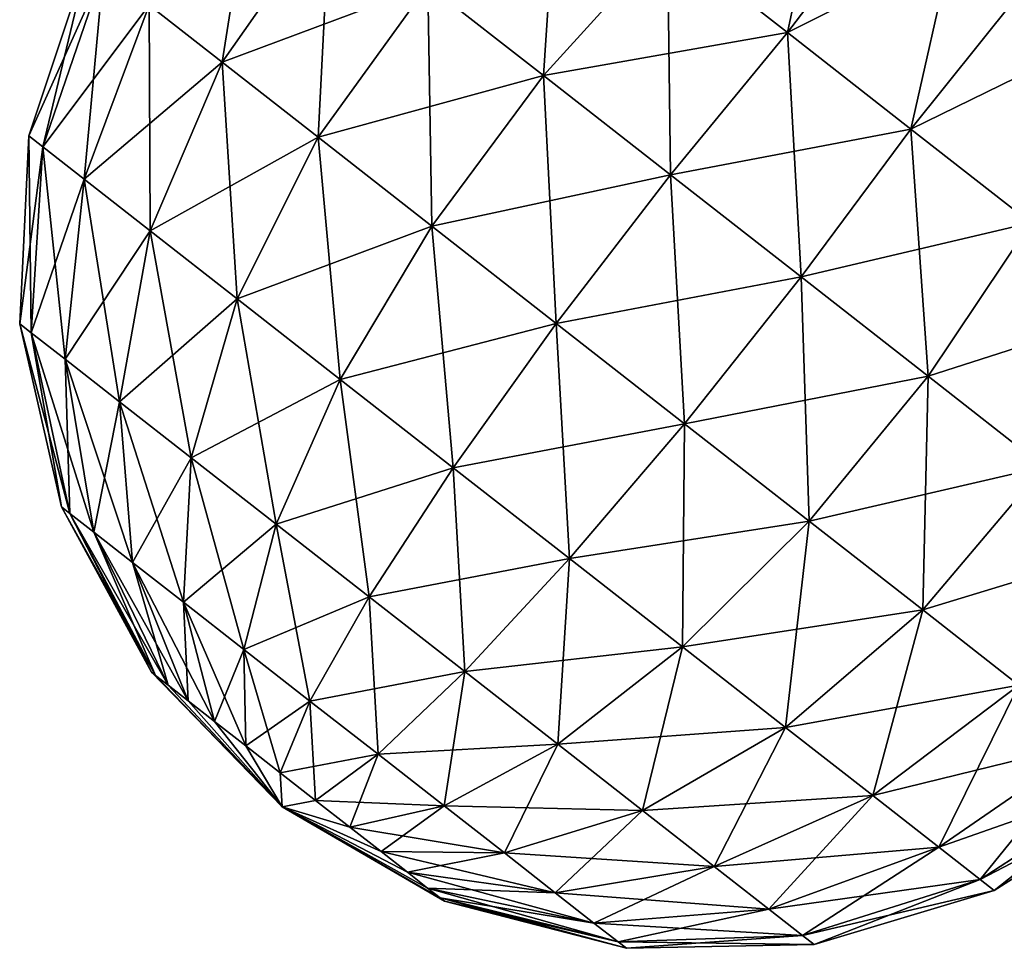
# Model space of a CAD drawing. Header units: millimetres. Extents: x -84 to 84, y -375 to 242.
# Tile 3 of 166: x -84 to -75, y 25 to 34. Entities that reach past the tile are written whole.
import ezdxf

# ---------------------------------------------------------------- set-up
doc = ezdxf.new("R2010")
doc.units = ezdxf.units.MM
doc.header["$LTSCALE"] = 81.481481
doc.layers.add('191', color=7, linetype='CONTINUOUS')
doc.layers.add('197', color=7, linetype='CONTINUOUS')

msp = doc.modelspace()

# ---------------------------------------------------------------- linework, layer by layer
at = {"layer": '191', "color": 7, "linetype": 'CONTINUOUS', "true_color": 0xa2afbf}
for points in [[(-83.1568, 33.8879, 12.3278), (-82.4827, 33.3612, 13.567), (-82.1726, 35.3187, 12.3831), (-83.1568, 33.8879, 12.3278)], [(-82.1726, 35.3187, 12.3831), (-82.4827, 33.3612, 13.567), (-81.4857, 34.7821, 13.6459), (-82.1726, 35.3187, 12.3831)], [(-80.5806, 34.0749, 14.6635), (-79.5099, 33.2384, 15.3766), (-79.3751, 35.292, 14.3728), (-80.5806, 34.0749, 14.6635)], [(-79.3751, 35.292, 14.3728), (-79.5099, 33.2384, 15.3766), (-78.3638, 34.5019, 15.0464), (-79.3751, 35.292, 14.3728)], [(-78.3638, 34.5019, 15.0464), (-77.2549, 33.6356, 15.3932), (-76.8989, 35.3028, 14.4336), (-78.3638, 34.5019, 15.0464)], [(-76.8989, 35.3028, 14.4336), (-77.2549, 33.6356, 15.3932), (-76.3255, 34.8547, 14.5919), (-76.8989, 35.3028, 14.4336)], [(-82.4827, 33.3612, 13.567), (-81.5946, 32.6673, 14.5656), (-81.4857, 34.7821, 13.6459), (-82.4827, 33.3612, 13.567)], [(-81.4857, 34.7821, 13.6459), (-81.5946, 32.6673, 14.5656), (-80.5806, 34.0749, 14.6635), (-81.4857, 34.7821, 13.6459)], [(-76.3255, 34.8547, 14.5919), (-77.2549, 33.6356, 15.3932), (-75.7401, 34.3974, 14.645), (-76.3255, 34.8547, 14.5919)], [(-79.5099, 33.2384, 15.3766), (-78.3358, 32.3211, 15.7438), (-78.3638, 34.5019, 15.0464), (-79.5099, 33.2384, 15.3766)], [(-78.3638, 34.5019, 15.0464), (-78.3358, 32.3211, 15.7438), (-77.2549, 33.6356, 15.3932), (-78.3638, 34.5019, 15.0464)], [(-84.2697, 32.6799, 9.425), (-84.14, 32.5785, 10.7805), (-83.7206, 34.3284, 9.425), (-84.2697, 32.6799, 9.425)], [(-83.7206, 34.3284, 9.425), (-84.14, 32.5785, 10.7805), (-83.5776, 34.2166, 10.9198), (-83.7206, 34.3284, 9.425)], [(-77.2549, 33.6356, 15.3932), (-76.1128, 32.7433, 15.3932), (-75.7401, 34.3974, 14.645), (-77.2549, 33.6356, 15.3932)], [(-75.7401, 34.3974, 14.645), (-76.1128, 32.7433, 15.3932), (-75.1547, 33.94, 14.5919), (-75.7401, 34.3974, 14.645)], [(-84.14, 32.5785, 10.7805), (-83.7584, 32.2804, 12.0572), (-83.5776, 34.2166, 10.9198), (-84.14, 32.5785, 10.7805)], [(-83.5776, 34.2166, 10.9198), (-83.7584, 32.2804, 12.0572), (-83.1568, 33.8879, 12.3278), (-83.5776, 34.2166, 10.9198)], [(-81.5946, 32.6673, 14.5656), (-80.5439, 31.8464, 15.2654), (-80.5806, 34.0749, 14.6635), (-81.5946, 32.6673, 14.5656)], [(-80.5806, 34.0749, 14.6635), (-80.5439, 31.8464, 15.2654), (-79.5099, 33.2384, 15.3766), (-80.5806, 34.0749, 14.6635)], [(-83.7584, 32.2804, 12.0572), (-83.1472, 31.8029, 13.1809), (-83.1568, 33.8879, 12.3278), (-83.7584, 32.2804, 12.0572)], [(-83.1568, 33.8879, 12.3278), (-83.1472, 31.8029, 13.1809), (-82.4827, 33.3612, 13.567), (-83.1568, 33.8879, 12.3278)], [(-76.1128, 32.7433, 15.3932), (-75.0039, 31.8769, 15.0464), (-75.1547, 33.94, 14.5919), (-76.1128, 32.7433, 15.3932)], [(-78.3358, 32.3211, 15.7438), (-77.1267, 31.3764, 15.7438), (-77.2549, 33.6356, 15.3932), (-78.3358, 32.3211, 15.7438)], [(-77.2549, 33.6356, 15.3932), (-77.1267, 31.3764, 15.7438), (-76.1128, 32.7433, 15.3932), (-77.2549, 33.6356, 15.3932)], [(-83.1472, 31.8029, 13.1809), (-82.3418, 31.1736, 14.0864), (-82.4827, 33.3612, 13.567), (-83.1472, 31.8029, 13.1809)], [(-82.4827, 33.3612, 13.567), (-82.3418, 31.1736, 14.0864), (-81.5946, 32.6673, 14.5656), (-82.4827, 33.3612, 13.567)], [(-80.5439, 31.8464, 15.2654), (-79.3918, 30.9463, 15.6257), (-79.5099, 33.2384, 15.3766), (-80.5439, 31.8464, 15.2654)], [(-79.5099, 33.2384, 15.3766), (-79.3918, 30.9463, 15.6257), (-78.3358, 32.3211, 15.7438), (-79.5099, 33.2384, 15.3766)], [(-77.1267, 31.3764, 15.7438), (-75.9526, 30.4591, 15.3766), (-76.1128, 32.7433, 15.3932), (-77.1267, 31.3764, 15.7438)], [(-76.1128, 32.7433, 15.3932), (-75.9526, 30.4591, 15.3766), (-75.0039, 31.8769, 15.0464), (-76.1128, 32.7433, 15.3932)], [(-84.3536, 30.9443, 9.425), (-84.2469, 30.8609, 10.5406), (-84.2697, 32.6799, 9.425), (-84.3536, 30.9443, 9.425)], [(-84.2697, 32.6799, 9.425), (-84.2469, 30.8609, 10.5406), (-84.14, 32.5785, 10.7805), (-84.2697, 32.6799, 9.425)], [(-82.3418, 31.1736, 14.0864), (-81.3891, 30.4293, 14.721), (-81.5946, 32.6673, 14.5656), (-82.3418, 31.1736, 14.0864)], [(-81.5946, 32.6673, 14.5656), (-81.3891, 30.4293, 14.721), (-80.5439, 31.8464, 15.2654), (-81.5946, 32.6673, 14.5656)], [(-84.2469, 30.8609, 10.5406), (-83.9329, 30.6156, 11.5914), (-84.14, 32.5785, 10.7805), (-84.2469, 30.8609, 10.5406)], [(-84.14, 32.5785, 10.7805), (-83.9329, 30.6156, 11.5914), (-83.7584, 32.2804, 12.0572), (-84.14, 32.5785, 10.7805)], [(-83.9329, 30.6156, 11.5914), (-83.4298, 30.2226, 12.5163), (-83.7584, 32.2804, 12.0572), (-83.9329, 30.6156, 11.5914)], [(-83.7584, 32.2804, 12.0572), (-83.4298, 30.2226, 12.5163), (-83.1472, 31.8029, 13.1809), (-83.7584, 32.2804, 12.0572)], [(-79.3918, 30.9463, 15.6257), (-78.2052, 30.0192, 15.6257), (-78.3358, 32.3211, 15.7438), (-79.3918, 30.9463, 15.6257)], [(-78.3358, 32.3211, 15.7438), (-78.2052, 30.0192, 15.6257), (-77.1267, 31.3764, 15.7438), (-78.3358, 32.3211, 15.7438)], [(-75.9526, 30.4591, 15.3766), (-74.8819, 29.6226, 14.6635), (-75.0039, 31.8769, 15.0464), (-75.9526, 30.4591, 15.3766)], [(-83.4298, 30.2226, 12.5163), (-82.7669, 29.7047, 13.2615), (-83.1472, 31.8029, 13.1809), (-83.4298, 30.2226, 12.5163)], [(-83.1472, 31.8029, 13.1809), (-82.7669, 29.7047, 13.2615), (-82.3418, 31.1736, 14.0864), (-83.1472, 31.8029, 13.1809)], [(-81.3891, 30.4293, 14.721), (-80.3444, 29.6131, 15.0477), (-80.5439, 31.8464, 15.2654), (-81.3891, 30.4293, 14.721)], [(-80.5439, 31.8464, 15.2654), (-80.3444, 29.6131, 15.0477), (-79.3918, 30.9463, 15.6257), (-80.5439, 31.8464, 15.2654)], [(-78.2052, 30.0192, 15.6257), (-77.0531, 29.1191, 15.2654), (-77.1267, 31.3764, 15.7438), (-78.2052, 30.0192, 15.6257)], [(-77.1267, 31.3764, 15.7438), (-77.0531, 29.1191, 15.2654), (-75.9526, 30.4591, 15.3766), (-77.1267, 31.3764, 15.7438)], [(-82.7669, 29.7047, 13.2615), (-81.9828, 29.092, 13.7837), (-82.3418, 31.1736, 14.0864), (-82.7669, 29.7047, 13.2615)], [(-82.3418, 31.1736, 14.0864), (-81.9828, 29.092, 13.7837), (-81.3891, 30.4293, 14.721), (-82.3418, 31.1736, 14.0864)], [(-83.9662, 29.2505, 9.425), (-83.8903, 29.1913, 10.218), (-84.3536, 30.9443, 9.425), (-83.9662, 29.2505, 9.425)], [(-84.3536, 30.9443, 9.425), (-83.8903, 29.1913, 10.218), (-84.2469, 30.8609, 10.5406), (-84.3536, 30.9443, 9.425)], [(-80.3444, 29.6131, 15.0477), (-79.2684, 28.7724, 15.0477), (-79.3918, 30.9463, 15.6257), (-80.3444, 29.6131, 15.0477)], [(-79.3918, 30.9463, 15.6257), (-79.2684, 28.7724, 15.0477), (-78.2052, 30.0192, 15.6257), (-79.3918, 30.9463, 15.6257)], [(-83.8903, 29.1913, 10.218), (-83.6671, 29.0169, 10.9649), (-84.2469, 30.8609, 10.5406), (-83.8903, 29.1913, 10.218)], [(-84.2469, 30.8609, 10.5406), (-83.6671, 29.0169, 10.9649), (-83.9329, 30.6156, 11.5914), (-84.2469, 30.8609, 10.5406)], [(-83.6671, 29.0169, 10.9649), (-83.3095, 28.7375, 11.6223), (-83.9329, 30.6156, 11.5914), (-83.6671, 29.0169, 10.9649)], [(-83.9329, 30.6156, 11.5914), (-83.3095, 28.7375, 11.6223), (-83.4298, 30.2226, 12.5163), (-83.9329, 30.6156, 11.5914)], [(-81.9828, 29.092, 13.7837), (-81.123, 28.4203, 14.0527), (-81.3891, 30.4293, 14.721), (-81.9828, 29.092, 13.7837)], [(-81.3891, 30.4293, 14.721), (-81.123, 28.4203, 14.0527), (-80.3444, 29.6131, 15.0477), (-81.3891, 30.4293, 14.721)], [(-77.0531, 29.1191, 15.2654), (-76.0024, 28.2982, 14.5656), (-75.9526, 30.4591, 15.3766), (-77.0531, 29.1191, 15.2654)], [(-75.9526, 30.4591, 15.3766), (-76.0024, 28.2982, 14.5656), (-74.8819, 29.6226, 14.6635), (-75.9526, 30.4591, 15.3766)], [(-83.3095, 28.7375, 11.6223), (-82.8384, 28.3694, 12.152), (-83.4298, 30.2226, 12.5163), (-83.3095, 28.7375, 11.6223)], [(-83.4298, 30.2226, 12.5163), (-82.8384, 28.3694, 12.152), (-82.7669, 29.7047, 13.2615), (-83.4298, 30.2226, 12.5163)], [(-79.2684, 28.7724, 15.0477), (-78.2237, 27.9562, 14.721), (-78.2052, 30.0192, 15.6257), (-79.2684, 28.7724, 15.0477)], [(-78.2052, 30.0192, 15.6257), (-78.2237, 27.9562, 14.721), (-77.0531, 29.1191, 15.2654), (-78.2052, 30.0192, 15.6257)], [(-82.8384, 28.3694, 12.152), (-82.281, 27.9339, 12.5232), (-82.7669, 29.7047, 13.2615), (-82.8384, 28.3694, 12.152)], [(-82.7669, 29.7047, 13.2615), (-82.281, 27.9339, 12.5232), (-81.9828, 29.092, 13.7837), (-82.7669, 29.7047, 13.2615)], [(-81.123, 28.4203, 14.0527), (-80.2374, 27.7284, 14.0527), (-80.3444, 29.6131, 15.0477), (-81.123, 28.4203, 14.0527)], [(-80.3444, 29.6131, 15.0477), (-80.2374, 27.7284, 14.0527), (-79.2684, 28.7724, 15.0477), (-80.3444, 29.6131, 15.0477)], [(-76.0024, 28.2982, 14.5656), (-75.1142, 27.6043, 13.567), (-74.8819, 29.6226, 14.6635), (-76.0024, 28.2982, 14.5656)], [(-83.1361, 27.7241, 9.425), (-83.0968, 27.6933, 9.8365), (-83.9662, 29.2505, 9.425), (-83.1361, 27.7241, 9.425)], [(-83.9662, 29.2505, 9.425), (-83.0968, 27.6933, 9.8365), (-83.8903, 29.1913, 10.218), (-83.9662, 29.2505, 9.425)], [(-83.0968, 27.6933, 9.8365), (-82.9809, 27.6028, 10.2242), (-83.8903, 29.1913, 10.218), (-83.0968, 27.6933, 9.8365)], [(-83.8903, 29.1913, 10.218), (-82.9809, 27.6028, 10.2242), (-83.6671, 29.0169, 10.9649), (-83.8903, 29.1913, 10.218)], [(-82.281, 27.9339, 12.5232), (-81.6698, 27.4564, 12.7144), (-81.9828, 29.092, 13.7837), (-82.281, 27.9339, 12.5232)], [(-81.9828, 29.092, 13.7837), (-81.6698, 27.4564, 12.7144), (-81.123, 28.4203, 14.0527), (-81.9828, 29.092, 13.7837)], [(-78.2237, 27.9562, 14.721), (-77.2709, 27.2118, 14.0864), (-77.0531, 29.1191, 15.2654), (-78.2237, 27.9562, 14.721)], [(-77.0531, 29.1191, 15.2654), (-77.2709, 27.2118, 14.0864), (-76.0024, 28.2982, 14.5656), (-77.0531, 29.1191, 15.2654)], [(-82.9809, 27.6028, 10.2242), (-82.7953, 27.4578, 10.5654), (-83.6671, 29.0169, 10.9649), (-82.9809, 27.6028, 10.2242)], [(-83.6671, 29.0169, 10.9649), (-82.7953, 27.4578, 10.5654), (-83.3095, 28.7375, 11.6223), (-83.6671, 29.0169, 10.9649)], [(-80.2374, 27.7284, 14.0527), (-79.3776, 27.0566, 13.7837), (-79.2684, 28.7724, 15.0477), (-80.2374, 27.7284, 14.0527)], [(-79.2684, 28.7724, 15.0477), (-79.3776, 27.0566, 13.7837), (-78.2237, 27.9562, 14.721), (-79.2684, 28.7724, 15.0477)], [(-82.7953, 27.4578, 10.5654), (-82.5508, 27.2668, 10.8403), (-83.3095, 28.7375, 11.6223), (-82.7953, 27.4578, 10.5654)], [(-83.3095, 28.7375, 11.6223), (-82.5508, 27.2668, 10.8403), (-82.8384, 28.3694, 12.152), (-83.3095, 28.7375, 11.6223)], [(-81.6698, 27.4564, 12.7144), (-81.0403, 26.9646, 12.7144), (-81.123, 28.4203, 14.0527), (-81.6698, 27.4564, 12.7144)], [(-81.123, 28.4203, 14.0527), (-81.0403, 26.9646, 12.7144), (-80.2374, 27.7284, 14.0527), (-81.123, 28.4203, 14.0527)], [(-82.5508, 27.2668, 10.8403), (-82.2615, 27.0408, 11.0329), (-82.8384, 28.3694, 12.152), (-82.5508, 27.2668, 10.8403)], [(-82.8384, 28.3694, 12.152), (-82.2615, 27.0408, 11.0329), (-82.281, 27.9339, 12.5232), (-82.8384, 28.3694, 12.152)], [(-77.2709, 27.2118, 14.0864), (-76.4655, 26.5826, 13.1809), (-76.0024, 28.2982, 14.5656), (-77.2709, 27.2118, 14.0864)], [(-76.0024, 28.2982, 14.5656), (-76.4655, 26.5826, 13.1809), (-75.1142, 27.6043, 13.567), (-76.0024, 28.2982, 14.5656)], [(-79.3776, 27.0566, 13.7837), (-78.5934, 26.444, 13.2615), (-78.2237, 27.9562, 14.721), (-79.3776, 27.0566, 13.7837)], [(-78.2237, 27.9562, 14.721), (-78.5934, 26.444, 13.2615), (-77.2709, 27.2118, 14.0864), (-78.2237, 27.9562, 14.721)], [(-82.2615, 27.0408, 11.0329), (-81.9443, 26.7929, 11.1321), (-82.281, 27.9339, 12.5232), (-82.2615, 27.0408, 11.0329)], [(-82.281, 27.9339, 12.5232), (-81.9443, 26.7929, 11.1321), (-81.6698, 27.4564, 12.7144), (-82.281, 27.9339, 12.5232)], [(-83.1361, 27.7241, 9.425), (-81.9264, 26.4793, 9.425), (-83.0968, 27.6933, 9.8365), (-83.1361, 27.7241, 9.425)], [(-83.0968, 27.6933, 9.8365), (-81.9264, 26.4793, 9.425), (-82.9809, 27.6028, 10.2242), (-83.0968, 27.6933, 9.8365)], [(-81.0403, 26.9646, 12.7144), (-80.4292, 26.4871, 12.5232), (-80.2374, 27.7284, 14.0527), (-81.0403, 26.9646, 12.7144)], [(-80.2374, 27.7284, 14.0527), (-80.4292, 26.4871, 12.5232), (-79.3776, 27.0566, 13.7837), (-80.2374, 27.7284, 14.0527)], [(-82.9809, 27.6028, 10.2242), (-81.9264, 26.4793, 9.425), (-82.7953, 27.4578, 10.5654), (-82.9809, 27.6028, 10.2242)], [(-76.4655, 26.5826, 13.1809), (-75.8543, 26.105, 12.0572), (-75.1142, 27.6043, 13.567), (-76.4655, 26.5826, 13.1809)], [(-75.1142, 27.6043, 13.567), (-75.8543, 26.105, 12.0572), (-74.4402, 27.0777, 12.3278), (-75.1142, 27.6043, 13.567)], [(-82.7953, 27.4578, 10.5654), (-81.9264, 26.4793, 9.425), (-82.5508, 27.2668, 10.8403), (-82.7953, 27.4578, 10.5654)], [(-81.9443, 26.7929, 11.1321), (-81.6177, 26.5377, 11.1321), (-81.6698, 27.4564, 12.7144), (-81.9443, 26.7929, 11.1321)], [(-81.6698, 27.4564, 12.7144), (-81.6177, 26.5377, 11.1321), (-81.0403, 26.9646, 12.7144), (-81.6698, 27.4564, 12.7144)], [(-82.5508, 27.2668, 10.8403), (-81.9264, 26.4793, 9.425), (-82.2615, 27.0408, 11.0329), (-82.5508, 27.2668, 10.8403)], [(-78.5934, 26.444, 13.2615), (-77.9306, 25.9261, 12.5163), (-77.2709, 27.2118, 14.0864), (-78.5934, 26.444, 13.2615)], [(-77.2709, 27.2118, 14.0864), (-77.9306, 25.9261, 12.5163), (-76.4655, 26.5826, 13.1809), (-77.2709, 27.2118, 14.0864)], [(-80.4292, 26.4871, 12.5232), (-79.8718, 26.0516, 12.152), (-79.3776, 27.0566, 13.7837), (-80.4292, 26.4871, 12.5232)], [(-79.3776, 27.0566, 13.7837), (-79.8718, 26.0516, 12.152), (-78.5934, 26.444, 13.2615), (-79.3776, 27.0566, 13.7837)], [(-75.8543, 26.105, 12.0572), (-75.4728, 25.8069, 10.7805), (-74.4402, 27.0777, 12.3278), (-75.8543, 26.105, 12.0572)], [(-74.4402, 27.0777, 12.3278), (-75.4728, 25.8069, 10.7805), (-74.0194, 26.7489, 10.9198), (-74.4402, 27.0777, 12.3278)], [(-82.2615, 27.0408, 11.0329), (-81.9264, 26.4793, 9.425), (-81.9443, 26.7929, 11.1321), (-82.2615, 27.0408, 11.0329)], [(-81.6177, 26.5377, 11.1321), (-81.3005, 26.2899, 11.0329), (-81.0403, 26.9646, 12.7144), (-81.6177, 26.5377, 11.1321)], [(-81.0403, 26.9646, 12.7144), (-81.3005, 26.2899, 11.0329), (-80.4292, 26.4871, 12.5232), (-81.0403, 26.9646, 12.7144)], [(-81.9443, 26.7929, 11.1321), (-81.9264, 26.4793, 9.425), (-81.6177, 26.5377, 11.1321), (-81.9443, 26.7929, 11.1321)], [(-75.4728, 25.8069, 10.7805), (-75.3431, 25.7056, 9.425), (-74.0194, 26.7489, 10.9198), (-75.4728, 25.8069, 10.7805)], [(-74.0194, 26.7489, 10.9198), (-75.3431, 25.7056, 9.425), (-73.8764, 26.6372, 9.425), (-74.0194, 26.7489, 10.9198)], [(-81.6177, 26.5377, 11.1321), (-81.9264, 26.4793, 9.425), (-81.3005, 26.2899, 11.0329), (-81.6177, 26.5377, 11.1321)], [(-77.9306, 25.9261, 12.5163), (-77.4275, 25.5331, 11.5914), (-76.4655, 26.5826, 13.1809), (-77.9306, 25.9261, 12.5163)], [(-76.4655, 26.5826, 13.1809), (-77.4275, 25.5331, 11.5914), (-75.8543, 26.105, 12.0572), (-76.4655, 26.5826, 13.1809)], [(-81.3005, 26.2899, 11.0329), (-81.9264, 26.4793, 9.425), (-81.0112, 26.0639, 10.8403), (-81.3005, 26.2899, 11.0329)], [(-81.0112, 26.0639, 10.8403), (-81.9264, 26.4793, 9.425), (-80.7667, 25.8728, 10.5654), (-81.0112, 26.0639, 10.8403)], [(-80.7667, 25.8728, 10.5654), (-81.9264, 26.4793, 9.425), (-80.5811, 25.7279, 10.2242), (-80.7667, 25.8728, 10.5654)], [(-80.5811, 25.7279, 10.2242), (-81.9264, 26.4793, 9.425), (-80.4652, 25.6374, 9.8365), (-80.5811, 25.7279, 10.2242)], [(-80.4652, 25.6374, 9.8365), (-81.9264, 26.4793, 9.425), (-80.4259, 25.6066, 9.425), (-80.4652, 25.6374, 9.8365)], [(-81.3005, 26.2899, 11.0329), (-81.0112, 26.0639, 10.8403), (-80.4292, 26.4871, 12.5232), (-81.3005, 26.2899, 11.0329)], [(-80.4292, 26.4871, 12.5232), (-81.0112, 26.0639, 10.8403), (-79.8718, 26.0516, 12.152), (-80.4292, 26.4871, 12.5232)], [(-79.8718, 26.0516, 12.152), (-79.4006, 25.6835, 11.6223), (-78.5934, 26.444, 13.2615), (-79.8718, 26.0516, 12.152)], [(-78.5934, 26.444, 13.2615), (-79.4006, 25.6835, 11.6223), (-77.9306, 25.9261, 12.5163), (-78.5934, 26.444, 13.2615)], [(-81.0112, 26.0639, 10.8403), (-80.7667, 25.8728, 10.5654), (-79.8718, 26.0516, 12.152), (-81.0112, 26.0639, 10.8403)], [(-79.8718, 26.0516, 12.152), (-80.7667, 25.8728, 10.5654), (-79.4006, 25.6835, 11.6223), (-79.8718, 26.0516, 12.152)], [(-77.4275, 25.5331, 11.5914), (-77.1135, 25.2877, 10.5406), (-75.8543, 26.105, 12.0572), (-77.4275, 25.5331, 11.5914)], [(-75.8543, 26.105, 12.0572), (-77.1135, 25.2877, 10.5406), (-75.4728, 25.8069, 10.7805), (-75.8543, 26.105, 12.0572)], [(-80.7667, 25.8728, 10.5654), (-80.5811, 25.7279, 10.2242), (-79.4006, 25.6835, 11.6223), (-80.7667, 25.8728, 10.5654)], [(-79.4006, 25.6835, 11.6223), (-79.043, 25.4041, 10.9649), (-77.9306, 25.9261, 12.5163), (-79.4006, 25.6835, 11.6223)], [(-77.9306, 25.9261, 12.5163), (-79.043, 25.4041, 10.9649), (-77.4275, 25.5331, 11.5914), (-77.9306, 25.9261, 12.5163)], [(-77.1135, 25.2877, 10.5406), (-77.0067, 25.2043, 9.425), (-75.4728, 25.8069, 10.7805), (-77.1135, 25.2877, 10.5406)], [(-75.4728, 25.8069, 10.7805), (-77.0067, 25.2043, 9.425), (-75.3431, 25.7056, 9.425), (-75.4728, 25.8069, 10.7805)], [(-80.5811, 25.7279, 10.2242), (-80.4652, 25.6374, 9.8365), (-79.043, 25.4041, 10.9649), (-80.5811, 25.7279, 10.2242)], [(-79.4006, 25.6835, 11.6223), (-80.5811, 25.7279, 10.2242), (-79.043, 25.4041, 10.9649), (-79.4006, 25.6835, 11.6223)], [(-80.4652, 25.6374, 9.8365), (-80.4259, 25.6066, 9.425), (-78.8198, 25.2297, 10.218), (-80.4652, 25.6374, 9.8365)], [(-79.043, 25.4041, 10.9649), (-80.4652, 25.6374, 9.8365), (-78.8198, 25.2297, 10.218), (-79.043, 25.4041, 10.9649)], [(-78.8198, 25.2297, 10.218), (-80.4259, 25.6066, 9.425), (-78.7439, 25.1705, 9.425), (-78.8198, 25.2297, 10.218)], [(-79.043, 25.4041, 10.9649), (-78.8198, 25.2297, 10.218), (-77.4275, 25.5331, 11.5914), (-79.043, 25.4041, 10.9649)], [(-77.4275, 25.5331, 11.5914), (-78.8198, 25.2297, 10.218), (-77.1135, 25.2877, 10.5406), (-77.4275, 25.5331, 11.5914)], [(-78.8198, 25.2297, 10.218), (-78.7439, 25.1705, 9.425), (-77.1135, 25.2877, 10.5406), (-78.8198, 25.2297, 10.218)], [(-77.1135, 25.2877, 10.5406), (-78.7439, 25.1705, 9.425), (-77.0067, 25.2043, 9.425), (-77.1135, 25.2877, 10.5406)]]:
    msp.add_3dface(points, dxfattribs=at)
at = {"layer": '197', "color": 7, "linetype": 'CONTINUOUS', "true_color": 0xa2afbf}
for points in [[(-82.4827, 33.3612, 5.283), (-83.1568, 33.8879, 6.5222), (-81.4857, 34.7821, 5.2041), (-82.4827, 33.3612, 5.283)], [(-80.5806, 34.0749, 4.1865), (-82.4827, 33.3612, 5.283), (-81.4857, 34.7821, 5.2041), (-80.5806, 34.0749, 4.1865)], [(-77.2549, 33.6356, 3.4568), (-78.3638, 34.5019, 3.8036), (-76.3255, 34.8547, 4.2581), (-77.2549, 33.6356, 3.4568)], [(-75.7401, 34.3974, 4.205), (-77.2549, 33.6356, 3.4568), (-76.3255, 34.8547, 4.2581), (-75.7401, 34.3974, 4.205)], [(-79.5099, 33.2384, 3.4734), (-80.5806, 34.0749, 4.1865), (-78.3638, 34.5019, 3.8036), (-79.5099, 33.2384, 3.4734)], [(-77.2549, 33.6356, 3.4568), (-79.5099, 33.2384, 3.4734), (-78.3638, 34.5019, 3.8036), (-77.2549, 33.6356, 3.4568)], [(-84.2697, 32.6799, 9.425), (-83.7206, 34.3284, 9.425), (-83.5776, 34.2166, 7.9302), (-84.2697, 32.6799, 9.425)], [(-76.1128, 32.7433, 3.4568), (-77.2549, 33.6356, 3.4568), (-75.7401, 34.3974, 4.205), (-76.1128, 32.7433, 3.4568)], [(-75.1547, 33.94, 4.2581), (-76.1128, 32.7433, 3.4568), (-75.7401, 34.3974, 4.205), (-75.1547, 33.94, 4.2581)], [(-84.14, 32.5785, 8.0695), (-84.2697, 32.6799, 9.425), (-83.5776, 34.2166, 7.9302), (-84.14, 32.5785, 8.0695)], [(-83.1568, 33.8879, 6.5222), (-84.14, 32.5785, 8.0695), (-83.5776, 34.2166, 7.9302), (-83.1568, 33.8879, 6.5222)], [(-81.5946, 32.6673, 4.2844), (-82.4827, 33.3612, 5.283), (-80.5806, 34.0749, 4.1865), (-81.5946, 32.6673, 4.2844)], [(-79.5099, 33.2384, 3.4734), (-81.5946, 32.6673, 4.2844), (-80.5806, 34.0749, 4.1865), (-79.5099, 33.2384, 3.4734)], [(-83.7584, 32.2804, 6.7928), (-84.14, 32.5785, 8.0695), (-83.1568, 33.8879, 6.5222), (-83.7584, 32.2804, 6.7928)], [(-82.4827, 33.3612, 5.283), (-83.7584, 32.2804, 6.7928), (-83.1568, 33.8879, 6.5222), (-82.4827, 33.3612, 5.283)], [(-74.5812, 33.492, 4.4164), (-76.1128, 32.7433, 3.4568), (-75.1547, 33.94, 4.2581), (-74.5812, 33.492, 4.4164)], [(-78.3358, 32.3211, 3.1062), (-79.5099, 33.2384, 3.4734), (-77.2549, 33.6356, 3.4568), (-78.3358, 32.3211, 3.1062)], [(-76.1128, 32.7433, 3.4568), (-78.3358, 32.3211, 3.1062), (-77.2549, 33.6356, 3.4568), (-76.1128, 32.7433, 3.4568)], [(-75.0039, 31.8769, 3.8036), (-76.1128, 32.7433, 3.4568), (-74.5812, 33.492, 4.4164), (-75.0039, 31.8769, 3.8036)], [(-83.1472, 31.8029, 5.6691), (-83.7584, 32.2804, 6.7928), (-82.4827, 33.3612, 5.283), (-83.1472, 31.8029, 5.6691)], [(-81.5946, 32.6673, 4.2844), (-83.1472, 31.8029, 5.6691), (-82.4827, 33.3612, 5.283), (-81.5946, 32.6673, 4.2844)], [(-80.5439, 31.8464, 3.5846), (-81.5946, 32.6673, 4.2844), (-79.5099, 33.2384, 3.4734), (-80.5439, 31.8464, 3.5846)], [(-78.3358, 32.3211, 3.1062), (-80.5439, 31.8464, 3.5846), (-79.5099, 33.2384, 3.4734), (-78.3358, 32.3211, 3.1062)], [(-77.1267, 31.3764, 3.1062), (-78.3358, 32.3211, 3.1062), (-76.1128, 32.7433, 3.4568), (-77.1267, 31.3764, 3.1062)], [(-75.0039, 31.8769, 3.8036), (-77.1267, 31.3764, 3.1062), (-76.1128, 32.7433, 3.4568), (-75.0039, 31.8769, 3.8036)], [(-84.3536, 30.9443, 9.425), (-84.2697, 32.6799, 9.425), (-84.14, 32.5785, 8.0695), (-84.3536, 30.9443, 9.425)], [(-82.3418, 31.1736, 4.7636), (-83.1472, 31.8029, 5.6691), (-81.5946, 32.6673, 4.2844), (-82.3418, 31.1736, 4.7636)], [(-80.5439, 31.8464, 3.5846), (-82.3418, 31.1736, 4.7636), (-81.5946, 32.6673, 4.2844), (-80.5439, 31.8464, 3.5846)], [(-84.2469, 30.8609, 8.3094), (-84.3536, 30.9443, 9.425), (-84.14, 32.5785, 8.0695), (-84.2469, 30.8609, 8.3094)], [(-83.7584, 32.2804, 6.7928), (-84.2469, 30.8609, 8.3094), (-84.14, 32.5785, 8.0695), (-83.7584, 32.2804, 6.7928)], [(-83.9329, 30.6156, 7.2586), (-84.2469, 30.8609, 8.3094), (-83.7584, 32.2804, 6.7928), (-83.9329, 30.6156, 7.2586)], [(-83.1472, 31.8029, 5.6691), (-83.9329, 30.6156, 7.2586), (-83.7584, 32.2804, 6.7928), (-83.1472, 31.8029, 5.6691)], [(-79.3918, 30.9463, 3.2243), (-80.5439, 31.8464, 3.5846), (-78.3358, 32.3211, 3.1062), (-79.3918, 30.9463, 3.2243)], [(-77.1267, 31.3764, 3.1062), (-79.3918, 30.9463, 3.2243), (-78.3358, 32.3211, 3.1062), (-77.1267, 31.3764, 3.1062)], [(-75.9526, 30.4591, 3.4734), (-77.1267, 31.3764, 3.1062), (-75.0039, 31.8769, 3.8036), (-75.9526, 30.4591, 3.4734)], [(-73.9926, 31.0868, 4.4772), (-75.9526, 30.4591, 3.4734), (-75.0039, 31.8769, 3.8036), (-73.9926, 31.0868, 4.4772)], [(-83.4298, 30.2226, 6.3337), (-83.9329, 30.6156, 7.2586), (-83.1472, 31.8029, 5.6691), (-83.4298, 30.2226, 6.3337)], [(-82.3418, 31.1736, 4.7636), (-83.4298, 30.2226, 6.3337), (-83.1472, 31.8029, 5.6691), (-82.3418, 31.1736, 4.7636)], [(-81.3891, 30.4293, 4.129), (-82.3418, 31.1736, 4.7636), (-80.5439, 31.8464, 3.5846), (-81.3891, 30.4293, 4.129)], [(-79.3918, 30.9463, 3.2243), (-81.3891, 30.4293, 4.129), (-80.5439, 31.8464, 3.5846), (-79.3918, 30.9463, 3.2243)], [(-78.2052, 30.0192, 3.2243), (-79.3918, 30.9463, 3.2243), (-77.1267, 31.3764, 3.1062), (-78.2052, 30.0192, 3.2243)], [(-75.9526, 30.4591, 3.4734), (-78.2052, 30.0192, 3.2243), (-77.1267, 31.3764, 3.1062), (-75.9526, 30.4591, 3.4734)], [(-82.7669, 29.7047, 5.5885), (-83.4298, 30.2226, 6.3337), (-82.3418, 31.1736, 4.7636), (-82.7669, 29.7047, 5.5885)], [(-81.3891, 30.4293, 4.129), (-82.7669, 29.7047, 5.5885), (-82.3418, 31.1736, 4.7636), (-81.3891, 30.4293, 4.129)], [(-74.8819, 29.6226, 4.1865), (-75.9526, 30.4591, 3.4734), (-73.9926, 31.0868, 4.4772), (-74.8819, 29.6226, 4.1865)], [(-83.9662, 29.2505, 9.425), (-84.3536, 30.9443, 9.425), (-84.2469, 30.8609, 8.3094), (-83.9662, 29.2505, 9.425)], [(-80.3444, 29.6131, 3.8023), (-81.3891, 30.4293, 4.129), (-79.3918, 30.9463, 3.2243), (-80.3444, 29.6131, 3.8023)], [(-78.2052, 30.0192, 3.2243), (-80.3444, 29.6131, 3.8023), (-79.3918, 30.9463, 3.2243), (-78.2052, 30.0192, 3.2243)], [(-83.8903, 29.1913, 8.632), (-83.9662, 29.2505, 9.425), (-84.2469, 30.8609, 8.3094), (-83.8903, 29.1913, 8.632)], [(-83.9329, 30.6156, 7.2586), (-83.8903, 29.1913, 8.632), (-84.2469, 30.8609, 8.3094), (-83.9329, 30.6156, 7.2586)], [(-83.6671, 29.0169, 7.8851), (-83.8903, 29.1913, 8.632), (-83.9329, 30.6156, 7.2586), (-83.6671, 29.0169, 7.8851)], [(-83.4298, 30.2226, 6.3337), (-83.6671, 29.0169, 7.8851), (-83.9329, 30.6156, 7.2586), (-83.4298, 30.2226, 6.3337)], [(-81.9828, 29.092, 5.0663), (-82.7669, 29.7047, 5.5885), (-81.3891, 30.4293, 4.129), (-81.9828, 29.092, 5.0663)], [(-80.3444, 29.6131, 3.8023), (-81.9828, 29.092, 5.0663), (-81.3891, 30.4293, 4.129), (-80.3444, 29.6131, 3.8023)], [(-77.0531, 29.1191, 3.5846), (-78.2052, 30.0192, 3.2243), (-75.9526, 30.4591, 3.4734), (-77.0531, 29.1191, 3.5846)], [(-74.8819, 29.6226, 4.1865), (-77.0531, 29.1191, 3.5846), (-75.9526, 30.4591, 3.4734), (-74.8819, 29.6226, 4.1865)], [(-83.3095, 28.7375, 7.2277), (-83.6671, 29.0169, 7.8851), (-83.4298, 30.2226, 6.3337), (-83.3095, 28.7375, 7.2277)], [(-82.7669, 29.7047, 5.5885), (-83.3095, 28.7375, 7.2277), (-83.4298, 30.2226, 6.3337), (-82.7669, 29.7047, 5.5885)], [(-79.2684, 28.7724, 3.8023), (-80.3444, 29.6131, 3.8023), (-78.2052, 30.0192, 3.2243), (-79.2684, 28.7724, 3.8023)], [(-77.0531, 29.1191, 3.5846), (-79.2684, 28.7724, 3.8023), (-78.2052, 30.0192, 3.2243), (-77.0531, 29.1191, 3.5846)], [(-82.8384, 28.3694, 6.698), (-83.3095, 28.7375, 7.2277), (-82.7669, 29.7047, 5.5885), (-82.8384, 28.3694, 6.698)], [(-81.9828, 29.092, 5.0663), (-82.8384, 28.3694, 6.698), (-82.7669, 29.7047, 5.5885), (-81.9828, 29.092, 5.0663)], [(-81.123, 28.4203, 4.7973), (-81.9828, 29.092, 5.0663), (-80.3444, 29.6131, 3.8023), (-81.123, 28.4203, 4.7973)], [(-79.2684, 28.7724, 3.8023), (-81.123, 28.4203, 4.7973), (-80.3444, 29.6131, 3.8023), (-79.2684, 28.7724, 3.8023)], [(-76.0024, 28.2982, 4.2844), (-77.0531, 29.1191, 3.5846), (-74.8819, 29.6226, 4.1865), (-76.0024, 28.2982, 4.2844)], [(-73.9768, 28.9155, 5.2041), (-76.0024, 28.2982, 4.2844), (-74.8819, 29.6226, 4.1865), (-73.9768, 28.9155, 5.2041)], [(-83.1361, 27.7241, 9.425), (-83.9662, 29.2505, 9.425), (-83.8903, 29.1913, 8.632), (-83.1361, 27.7241, 9.425)], [(-83.0968, 27.6933, 9.0135), (-83.1361, 27.7241, 9.425), (-83.8903, 29.1913, 8.632), (-83.0968, 27.6933, 9.0135)], [(-83.6671, 29.0169, 7.8851), (-83.0968, 27.6933, 9.0135), (-83.8903, 29.1913, 8.632), (-83.6671, 29.0169, 7.8851)], [(-82.281, 27.9339, 6.3268), (-82.8384, 28.3694, 6.698), (-81.9828, 29.092, 5.0663), (-82.281, 27.9339, 6.3268)], [(-81.123, 28.4203, 4.7973), (-82.281, 27.9339, 6.3268), (-81.9828, 29.092, 5.0663), (-81.123, 28.4203, 4.7973)], [(-78.2237, 27.9562, 4.129), (-79.2684, 28.7724, 3.8023), (-77.0531, 29.1191, 3.5846), (-78.2237, 27.9562, 4.129)], [(-76.0024, 28.2982, 4.2844), (-78.2237, 27.9562, 4.129), (-77.0531, 29.1191, 3.5846), (-76.0024, 28.2982, 4.2844)], [(-82.9809, 27.6028, 8.6258), (-83.0968, 27.6933, 9.0135), (-83.6671, 29.0169, 7.8851), (-82.9809, 27.6028, 8.6258)], [(-83.3095, 28.7375, 7.2277), (-82.9809, 27.6028, 8.6258), (-83.6671, 29.0169, 7.8851), (-83.3095, 28.7375, 7.2277)], [(-75.1142, 27.6043, 5.283), (-76.0024, 28.2982, 4.2844), (-73.9768, 28.9155, 5.2041), (-75.1142, 27.6043, 5.283)], [(-80.2374, 27.7284, 4.7973), (-81.123, 28.4203, 4.7973), (-79.2684, 28.7724, 3.8023), (-80.2374, 27.7284, 4.7973)], [(-78.2237, 27.9562, 4.129), (-80.2374, 27.7284, 4.7973), (-79.2684, 28.7724, 3.8023), (-78.2237, 27.9562, 4.129)], [(-82.7953, 27.4578, 8.2846), (-82.9809, 27.6028, 8.6258), (-83.3095, 28.7375, 7.2277), (-82.7953, 27.4578, 8.2846)], [(-82.8384, 28.3694, 6.698), (-82.7953, 27.4578, 8.2846), (-83.3095, 28.7375, 7.2277), (-82.8384, 28.3694, 6.698)], [(-81.6698, 27.4564, 6.1356), (-82.281, 27.9339, 6.3268), (-81.123, 28.4203, 4.7973), (-81.6698, 27.4564, 6.1356)], [(-80.2374, 27.7284, 4.7973), (-81.6698, 27.4564, 6.1356), (-81.123, 28.4203, 4.7973), (-80.2374, 27.7284, 4.7973)], [(-82.5508, 27.2668, 8.0097), (-82.7953, 27.4578, 8.2846), (-82.8384, 28.3694, 6.698), (-82.5508, 27.2668, 8.0097)], [(-82.281, 27.9339, 6.3268), (-82.5508, 27.2668, 8.0097), (-82.8384, 28.3694, 6.698), (-82.281, 27.9339, 6.3268)], [(-77.2709, 27.2118, 4.7636), (-78.2237, 27.9562, 4.129), (-76.0024, 28.2982, 4.2844), (-77.2709, 27.2118, 4.7636)], [(-75.1142, 27.6043, 5.283), (-77.2709, 27.2118, 4.7636), (-76.0024, 28.2982, 4.2844), (-75.1142, 27.6043, 5.283)], [(-79.3776, 27.0566, 5.0663), (-80.2374, 27.7284, 4.7973), (-78.2237, 27.9562, 4.129), (-79.3776, 27.0566, 5.0663)], [(-77.2709, 27.2118, 4.7636), (-79.3776, 27.0566, 5.0663), (-78.2237, 27.9562, 4.129), (-77.2709, 27.2118, 4.7636)], [(-82.2615, 27.0408, 7.8171), (-82.5508, 27.2668, 8.0097), (-82.281, 27.9339, 6.3268), (-82.2615, 27.0408, 7.8171)], [(-81.6698, 27.4564, 6.1356), (-82.2615, 27.0408, 7.8171), (-82.281, 27.9339, 6.3268), (-81.6698, 27.4564, 6.1356)], [(-81.9264, 26.4793, 9.425), (-83.1361, 27.7241, 9.425), (-83.0968, 27.6933, 9.0135), (-81.9264, 26.4793, 9.425)], [(-82.9809, 27.6028, 8.6258), (-81.9264, 26.4793, 9.425), (-83.0968, 27.6933, 9.0135), (-82.9809, 27.6028, 8.6258)], [(-81.0403, 26.9646, 6.1356), (-81.6698, 27.4564, 6.1356), (-80.2374, 27.7284, 4.7973), (-81.0403, 26.9646, 6.1356)], [(-79.3776, 27.0566, 5.0663), (-81.0403, 26.9646, 6.1356), (-80.2374, 27.7284, 4.7973), (-79.3776, 27.0566, 5.0663)], [(-82.7953, 27.4578, 8.2846), (-81.9264, 26.4793, 9.425), (-82.9809, 27.6028, 8.6258), (-82.7953, 27.4578, 8.2846)], [(-76.4655, 26.5826, 5.6691), (-77.2709, 27.2118, 4.7636), (-75.1142, 27.6043, 5.283), (-76.4655, 26.5826, 5.6691)], [(-74.4402, 27.0777, 6.5222), (-76.4655, 26.5826, 5.6691), (-75.1142, 27.6043, 5.283), (-74.4402, 27.0777, 6.5222)], [(-82.5508, 27.2668, 8.0097), (-81.9264, 26.4793, 9.425), (-82.7953, 27.4578, 8.2846), (-82.5508, 27.2668, 8.0097)], [(-81.9443, 26.7929, 7.7179), (-82.2615, 27.0408, 7.8171), (-81.6698, 27.4564, 6.1356), (-81.9443, 26.7929, 7.7179)], [(-81.0403, 26.9646, 6.1356), (-81.9443, 26.7929, 7.7179), (-81.6698, 27.4564, 6.1356), (-81.0403, 26.9646, 6.1356)], [(-82.2615, 27.0408, 7.8171), (-81.9264, 26.4793, 9.425), (-82.5508, 27.2668, 8.0097), (-82.2615, 27.0408, 7.8171)], [(-78.5934, 26.444, 5.5885), (-79.3776, 27.0566, 5.0663), (-77.2709, 27.2118, 4.7636), (-78.5934, 26.444, 5.5885)], [(-76.4655, 26.5826, 5.6691), (-78.5934, 26.444, 5.5885), (-77.2709, 27.2118, 4.7636), (-76.4655, 26.5826, 5.6691)], [(-80.4292, 26.4871, 6.3268), (-81.0403, 26.9646, 6.1356), (-79.3776, 27.0566, 5.0663), (-80.4292, 26.4871, 6.3268)], [(-78.5934, 26.444, 5.5885), (-80.4292, 26.4871, 6.3268), (-79.3776, 27.0566, 5.0663), (-78.5934, 26.444, 5.5885)], [(-75.8543, 26.105, 6.7928), (-76.4655, 26.5826, 5.6691), (-74.4402, 27.0777, 6.5222), (-75.8543, 26.105, 6.7928)], [(-74.0194, 26.7489, 7.9302), (-75.8543, 26.105, 6.7928), (-74.4402, 27.0777, 6.5222), (-74.0194, 26.7489, 7.9302)], [(-81.9443, 26.7929, 7.7179), (-81.9264, 26.4793, 9.425), (-82.2615, 27.0408, 7.8171), (-81.9443, 26.7929, 7.7179)], [(-81.6177, 26.5377, 7.7179), (-81.9443, 26.7929, 7.7179), (-81.0403, 26.9646, 6.1356), (-81.6177, 26.5377, 7.7179)], [(-80.4292, 26.4871, 6.3268), (-81.6177, 26.5377, 7.7179), (-81.0403, 26.9646, 6.1356), (-80.4292, 26.4871, 6.3268)], [(-81.6177, 26.5377, 7.7179), (-81.9264, 26.4793, 9.425), (-81.9443, 26.7929, 7.7179), (-81.6177, 26.5377, 7.7179)], [(-75.4728, 25.8069, 8.0695), (-75.8543, 26.105, 6.7928), (-74.0194, 26.7489, 7.9302), (-75.4728, 25.8069, 8.0695)], [(-73.8764, 26.6372, 9.425), (-75.4728, 25.8069, 8.0695), (-74.0194, 26.7489, 7.9302), (-73.8764, 26.6372, 9.425)], [(-73.8764, 26.6372, 9.425), (-75.3431, 25.7056, 9.425), (-75.4728, 25.8069, 8.0695), (-73.8764, 26.6372, 9.425)], [(-81.3005, 26.2899, 7.8171), (-81.9264, 26.4793, 9.425), (-81.6177, 26.5377, 7.7179), (-81.3005, 26.2899, 7.8171)], [(-81.3005, 26.2899, 7.8171), (-81.6177, 26.5377, 7.7179), (-80.4292, 26.4871, 6.3268), (-81.3005, 26.2899, 7.8171)], [(-77.9306, 25.9261, 6.3337), (-78.5934, 26.444, 5.5885), (-76.4655, 26.5826, 5.6691), (-77.9306, 25.9261, 6.3337)], [(-75.8543, 26.105, 6.7928), (-77.9306, 25.9261, 6.3337), (-76.4655, 26.5826, 5.6691), (-75.8543, 26.105, 6.7928)], [(-80.4259, 25.6066, 9.425), (-81.9264, 26.4793, 9.425), (-80.4652, 25.6374, 9.0135), (-80.4259, 25.6066, 9.425)], [(-80.4652, 25.6374, 9.0135), (-81.9264, 26.4793, 9.425), (-80.5811, 25.7279, 8.6258), (-80.4652, 25.6374, 9.0135)], [(-80.5811, 25.7279, 8.6258), (-81.9264, 26.4793, 9.425), (-80.7667, 25.8728, 8.2846), (-80.5811, 25.7279, 8.6258)], [(-80.7667, 25.8728, 8.2846), (-81.9264, 26.4793, 9.425), (-81.0112, 26.0639, 8.0097), (-80.7667, 25.8728, 8.2846)], [(-81.0112, 26.0639, 8.0097), (-81.9264, 26.4793, 9.425), (-81.3005, 26.2899, 7.8171), (-81.0112, 26.0639, 8.0097)], [(-79.8718, 26.0516, 6.698), (-81.3005, 26.2899, 7.8171), (-80.4292, 26.4871, 6.3268), (-79.8718, 26.0516, 6.698)], [(-79.8718, 26.0516, 6.698), (-80.4292, 26.4871, 6.3268), (-78.5934, 26.444, 5.5885), (-79.8718, 26.0516, 6.698)], [(-77.9306, 25.9261, 6.3337), (-79.8718, 26.0516, 6.698), (-78.5934, 26.444, 5.5885), (-77.9306, 25.9261, 6.3337)], [(-81.0112, 26.0639, 8.0097), (-81.3005, 26.2899, 7.8171), (-79.8718, 26.0516, 6.698), (-81.0112, 26.0639, 8.0097)], [(-80.7667, 25.8728, 8.2846), (-81.0112, 26.0639, 8.0097), (-79.4006, 25.6835, 7.2277), (-80.7667, 25.8728, 8.2846)], [(-79.4006, 25.6835, 7.2277), (-81.0112, 26.0639, 8.0097), (-79.8718, 26.0516, 6.698), (-79.4006, 25.6835, 7.2277)], [(-79.4006, 25.6835, 7.2277), (-79.8718, 26.0516, 6.698), (-77.9306, 25.9261, 6.3337), (-79.4006, 25.6835, 7.2277)], [(-77.4275, 25.5331, 7.2586), (-77.9306, 25.9261, 6.3337), (-75.8543, 26.105, 6.7928), (-77.4275, 25.5331, 7.2586)], [(-75.4728, 25.8069, 8.0695), (-77.4275, 25.5331, 7.2586), (-75.8543, 26.105, 6.7928), (-75.4728, 25.8069, 8.0695)], [(-80.5811, 25.7279, 8.6258), (-80.7667, 25.8728, 8.2846), (-79.043, 25.4041, 7.8851), (-80.5811, 25.7279, 8.6258)], [(-79.043, 25.4041, 7.8851), (-80.7667, 25.8728, 8.2846), (-79.4006, 25.6835, 7.2277), (-79.043, 25.4041, 7.8851)], [(-77.4275, 25.5331, 7.2586), (-79.4006, 25.6835, 7.2277), (-77.9306, 25.9261, 6.3337), (-77.4275, 25.5331, 7.2586)], [(-77.1135, 25.2877, 8.3094), (-77.4275, 25.5331, 7.2586), (-75.4728, 25.8069, 8.0695), (-77.1135, 25.2877, 8.3094)], [(-75.3431, 25.7056, 9.425), (-77.1135, 25.2877, 8.3094), (-75.4728, 25.8069, 8.0695), (-75.3431, 25.7056, 9.425)], [(-80.4652, 25.6374, 9.0135), (-80.5811, 25.7279, 8.6258), (-78.8198, 25.2297, 8.632), (-80.4652, 25.6374, 9.0135)], [(-78.8198, 25.2297, 8.632), (-80.5811, 25.7279, 8.6258), (-79.043, 25.4041, 7.8851), (-78.8198, 25.2297, 8.632)], [(-79.043, 25.4041, 7.8851), (-79.4006, 25.6835, 7.2277), (-77.4275, 25.5331, 7.2586), (-79.043, 25.4041, 7.8851)], [(-75.3431, 25.7056, 9.425), (-77.0067, 25.2043, 9.425), (-77.1135, 25.2877, 8.3094), (-75.3431, 25.7056, 9.425)], [(-78.7439, 25.1705, 9.425), (-80.4259, 25.6066, 9.425), (-80.4652, 25.6374, 9.0135), (-78.7439, 25.1705, 9.425)], [(-78.7439, 25.1705, 9.425), (-80.4652, 25.6374, 9.0135), (-78.8198, 25.2297, 8.632), (-78.7439, 25.1705, 9.425)], [(-77.1135, 25.2877, 8.3094), (-79.043, 25.4041, 7.8851), (-77.4275, 25.5331, 7.2586), (-77.1135, 25.2877, 8.3094)], [(-78.8198, 25.2297, 8.632), (-79.043, 25.4041, 7.8851), (-77.1135, 25.2877, 8.3094), (-78.8198, 25.2297, 8.632)], [(-77.0067, 25.2043, 9.425), (-78.8198, 25.2297, 8.632), (-77.1135, 25.2877, 8.3094), (-77.0067, 25.2043, 9.425)], [(-77.0067, 25.2043, 9.425), (-78.7439, 25.1705, 9.425), (-78.8198, 25.2297, 8.632), (-77.0067, 25.2043, 9.425)]]:
    msp.add_3dface(points, dxfattribs=at)

doc.saveas('drawing.dxf')
